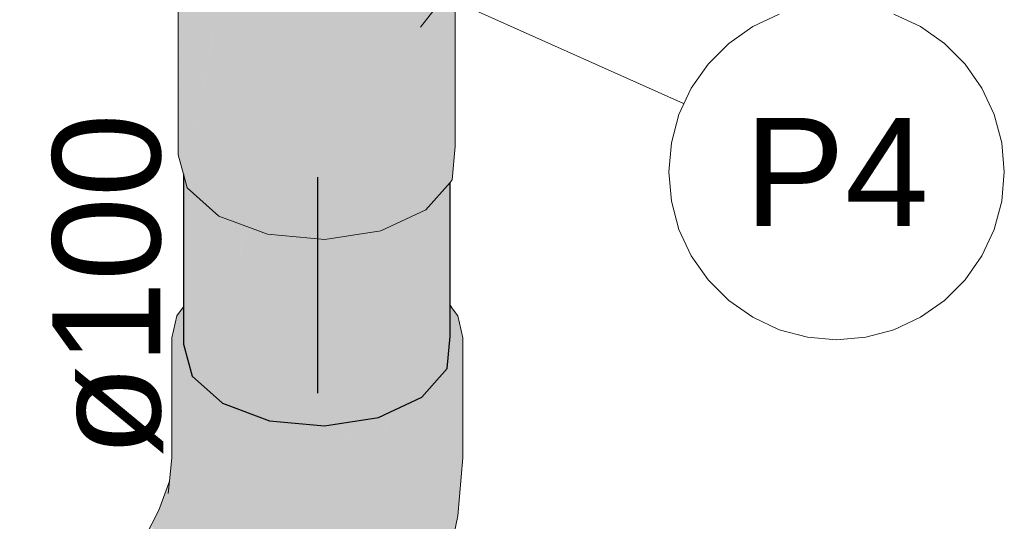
# Model space of a CAD drawing. Header units: millimetres. Extents: x -261 to 187, y -214 to 106.
# Tile 237 of 256: x -158.107 to -156.282, y -143.092 to -142.163. Entities that reach past the tile are written whole.
import ezdxf

# ---------------------------------------------------------------- set-up
doc = ezdxf.new("R2010")
doc.units = ezdxf.units.MM
doc.header["$LTSCALE"] = 0.005
doc.header["$MEASUREMENT"] = 0
doc.linetypes.add('NULL', pattern=[0])
for name, color, linetype, lineweight in [('AP-Condutos', 4, 'Continuous', 25), ('AP-Conexões', 9, 'Continuous', 18), ('AP-Conexões Ar condicionado', 9, 'Continuous', 18), ('AP-Sentido conduto', 9, 'Continuous', 30), ('AP-Textos conduto', 7, 'Continuous', 9), ('DI-Indicação peça', 7, 'Continuous', 15), ('DI-Tabelas', 7, 'Continuous', 13)]:
    doc.layers.add(name, color=color, linetype=linetype, lineweight=lineweight)
doc.styles.add('Arial', font='arial.ttf')

msp = doc.modelspace()

# ---------------------------------------------------------------- hatches: boundary and pattern name
at = {"layer": 'AP-Condutos', "linetype": 'Continuous'}
for points in [[(-157.5417, -142.1749), (-157.5417, -142.5703), (-157.4962, -142.5633)], [(-157.8033, -142.7643), (-157.7871, -142.8234), (-157.7307, -142.8735), (-157.7307, -142.6309), (-157.7307, -142.5939), (-157.7307, -142.5329), (-157.7307, -142.5293), (-157.7376, -142.5267), (-157.7617, -142.5053), (-157.7567, -142.5196), (-157.7617, -142.5053), (-157.7627, -142.5173), (-157.7735, -142.6535), (-157.7744, -142.6637), (-157.7735, -142.6535), (-157.7617, -142.5053), (-157.7773, -142.4915), (-157.778, -142.4908), (-157.7745, -142.6549), (-157.778, -142.4908), (-157.7871, -142.4828), (-157.7871, -142.6724), (-157.7871, -142.6733), (-157.7871, -142.6724), (-157.7884, -142.6743), (-157.8007, -142.6913), (-157.7884, -142.6743), (-157.7871, -142.6724), (-157.7965, -142.4735), (-157.8014, -142.6841), (-157.8016, -142.6927), (-157.8014, -142.6841), (-157.7965, -142.4735), (-157.802, -142.4534), (-157.8033, -142.4489), (-157.8033, -142.6855), (-157.8033, -142.695)], [(-157.7965, -142.4744), (-157.7871, -142.6724), (-157.7871, -142.5079), (-157.7871, -142.4828), (-157.7962, -142.4746), (-157.7965, -142.4735)], [(-157.3089, -142.7494), (-157.3089, -142.6921), (-157.3089, -142.6499), (-157.3089, -142.4644), (-157.3121, -142.468), (-157.3135, -142.4696), (-157.3132, -142.6314), (-157.3135, -142.4696), (-157.3143, -142.4705), (-157.3403, -142.4999), (-157.3409, -142.5098), (-157.3143, -142.6262), (-157.3409, -142.5098), (-157.3143, -142.6846), (-157.3135, -142.6857), (-157.3111, -142.6891), (-157.3135, -142.6857), (-157.3143, -142.6846), (-157.3409, -142.5098), (-157.3483, -142.6373), (-157.3269, -142.667), (-157.3483, -142.6373), (-157.3613, -142.8623), (-157.3143, -142.8091)], [(-157.3409, -142.5091), (-157.3403, -142.4999), (-157.3537, -142.5151), (-157.3613, -142.5187), (-157.3613, -142.5237), (-157.3613, -142.8623)], [(-157.7307, -142.8735), (-157.6913, -142.5441), (-157.7307, -142.5293)], [(-157.4053, -142.5392), (-157.4417, -142.8999), (-157.3613, -142.8623), (-157.3613, -142.5187)], [(-157.6927, -142.5564), (-157.7307, -142.8735), (-157.6439, -142.906), (-157.6439, -142.5619), (-157.6439, -142.5609), (-157.6474, -142.5605), (-157.6896, -142.5567), (-157.6474, -142.5605), (-157.6913, -142.5441)], [(-157.4063, -142.5494), (-157.4053, -142.5392), (-157.4373, -142.5542), (-157.4417, -142.5549), (-157.4417, -142.5563), (-157.4417, -142.8999)], [(-157.5973, -142.5651), (-157.6439, -142.5609), (-157.6439, -142.906), (-157.5417, -142.9153), (-157.5417, -142.5702)], [(-157.4962, -142.5633), (-157.5417, -142.9153), (-157.4417, -142.8999), (-157.4417, -142.5549)], [(-157.4976, -142.5743), (-157.4962, -142.5633), (-157.5412, -142.5703), (-157.5417, -142.5703), (-157.5417, -142.9153)]]:
    msp.add_hatch(color=151, dxfattribs=at).paths.add_polyline_path(points)
at = {"layer": 'AP-Conexões', "linetype": 'Continuous'}
for points in [[(-157.8486, -143.0712), (-157.8749, -143.1223), (-157.86, -143.1021), (-157.8706, -143.1584), (-157.8789, -143.2002), (-157.8731, -143.202), (-157.8534, -143.2082), (-157.7889, -143.1961), (-157.8259, -143.1381), (-157.7889, -143.1961), (-157.7841, -143.2557), (-157.7742, -143.264), (-157.7661, -143.2709), (-157.7081, -143.2724), (-157.7304, -143.3084), (-157.7239, -143.318), (-157.6975, -143.3767), (-157.69, -143.3688), (-157.6365, -143.312), (-157.69, -143.3688), (-157.6975, -143.3767), (-157.6843, -143.3774), (-157.6134, -143.3812), (-157.6593, -143.4311), (-157.6566, -143.4391), (-157.5718, -143.4339), (-157.6284, -143.4373), (-157.6566, -143.4391), (-157.6419, -143.4827), (-157.638, -143.4944), (-157.6297, -143.4869), (-157.638, -143.4944), (-157.6346, -143.5044), (-157.6302, -143.5046), (-157.6306, -143.5046), (-157.6306, -143.5068), (-157.6306, -143.5046), (-157.6346, -143.5044), (-157.6318, -143.5129), (-157.6306, -143.5164), (-157.6305, -143.5167), (-157.6306, -143.5201), (-157.6306, -143.554), (-157.621, -143.545), (-157.5804, -143.5069), (-157.6306, -143.554), (-157.6306, -143.5627), (-157.6306, -143.6033), (-157.6306, -143.6175), (-157.6133, -143.6174), (-157.568, -143.5524), (-157.6133, -143.6174), (-157.6336, -143.6333), (-157.6394, -143.6439), (-157.6086, -143.6263), (-157.5556, -143.5745), (-157.4986, -143.517), (-157.4835, -143.4847), (-157.5083, -143.4535), (-157.4835, -143.4847), (-157.4986, -143.517), (-157.4481, -143.4532), (-157.4029, -143.3821), (-157.4075, -143.3797), (-157.4339, -143.3644), (-157.4786, -143.3909), (-157.5121, -143.3742), (-157.4786, -143.3909), (-157.4339, -143.3644), (-157.4572, -143.3078), (-157.5257, -143.3114), (-157.576, -143.2922), (-157.6455, -143.2399), (-157.7013, -143.2101), (-157.6455, -143.2399), (-157.576, -143.2922), (-157.5257, -143.3114), (-157.4572, -143.3078), (-157.4339, -143.3644), (-157.4075, -143.3797), (-157.4029, -143.3821), (-157.3638, -143.3068), (-157.3294, -143.2216), (-157.3545, -143.2614), (-157.394, -143.2555), (-157.4427, -143.2103), (-157.4823, -143.2605), (-157.5318, -143.2553), (-157.4823, -143.2605), (-157.4427, -143.2103), (-157.5091, -143.2006), (-157.5817, -143.2286), (-157.5091, -143.2006), (-157.576, -143.1717), (-157.6221, -143.1835), (-157.576, -143.1717), (-157.5091, -143.2006), (-157.4427, -143.2103), (-157.394, -143.2555), (-157.3545, -143.2614), (-157.3294, -143.2216), (-157.3099, -143.1552), (-157.3128, -143.154), (-157.3099, -143.1552), (-157.2945, -143.0822), (-157.3045, -143.0826), (-157.3381, -143.1543), (-157.3837, -143.1663), (-157.3381, -143.1543), (-157.3045, -143.0826), (-157.2945, -143.0822), (-157.2856, -142.9745), (-157.2948, -143.0147), (-157.2856, -142.9745), (-157.2856, -142.7521), (-157.2948, -142.7923), (-157.2856, -142.7521), (-157.3217, -142.8298), (-157.3217, -143.0522), (-157.3646, -143.0845), (-157.3217, -143.0522), (-157.3646, -142.8621), (-157.4204, -143.1092), (-157.365, -142.864), (-157.4204, -142.8899), (-157.365, -142.864), (-157.3646, -142.8621), (-157.3642, -142.8636), (-157.3639, -142.8652), (-157.3613, -142.8623), (-157.3639, -142.8652), (-157.3217, -143.0522), (-157.3593, -142.8613), (-157.3544, -142.8544), (-157.3441, -142.8427), (-157.4204, -142.8868), (-157.4213, -142.8903), (-157.4853, -143.1247), (-157.4853, -142.9066), (-157.4853, -142.9203), (-157.4853, -143.1247), (-157.4232, -142.897), (-157.4417, -142.8999), (-157.4232, -142.897), (-157.4213, -142.8903), (-157.4204, -142.8868), (-157.3441, -142.8427), (-157.3544, -142.8544), (-157.3593, -142.8613), (-157.3217, -143.0522), (-157.3217, -142.8438), (-157.3217, -142.8298), (-157.3397, -142.8378), (-157.3217, -142.8298), (-157.3149, -142.8151), (-157.3096, -142.8036), (-157.3089, -142.8023), (-157.3089, -142.7494), (-157.3143, -142.8091), (-157.3089, -142.7494), (-157.3089, -142.736), (-157.3145, -142.8092), (-157.3089, -142.736), (-157.3197, -142.8152), (-157.3089, -142.736), (-157.3089, -142.7494), (-157.3089, -142.8023), (-157.2856, -142.7521), (-157.3053, -142.7096), (-157.2856, -142.7521), (-157.2948, -142.7118), (-157.3043, -142.6986), (-157.3089, -142.6921), (-157.3089, -142.7019), (-157.3203, -142.8158), (-157.3217, -142.8174), (-157.3203, -142.8158), (-157.3089, -142.7019), (-157.3217, -142.6743), (-157.8033, -142.7188), (-157.8033, -142.7109), (-157.8033, -142.7078), (-157.8033, -142.6997), (-157.8033, -142.695), (-157.8154, -142.7118), (-157.8154, -142.7203), (-157.8154, -142.7923), (-157.8033, -142.8044), (-157.8033, -142.7643), (-157.8033, -142.8044), (-157.7881, -142.8195), (-157.8033, -142.7596), (-157.7881, -142.8195), (-157.7882, -142.8224), (-157.7871, -142.8234), (-157.7622, -142.8455), (-157.7471, -142.8589), (-157.8033, -142.7378), (-157.8033, -142.737), (-157.8033, -142.7378), (-157.7471, -142.8589), (-157.7622, -142.8455), (-157.7871, -142.8234), (-157.7882, -142.8224), (-157.7881, -142.8195), (-157.8154, -142.7923), (-157.8037, -142.8086), (-157.7884, -142.8298), (-157.7845, -142.8328), (-157.7456, -142.8621), (-157.7431, -142.8625), (-157.4853, -142.9023), (-157.5551, -142.9076), (-157.4867, -142.9068), (-157.5551, -143.13), (-157.5551, -142.9141), (-157.5551, -142.9174), (-157.5551, -143.13), (-157.4908, -142.92), (-157.5417, -142.9153), (-157.4908, -142.92), (-157.4867, -142.9068), (-157.5551, -142.9076), (-157.5571, -142.9139), (-157.5551, -142.9076), (-157.4853, -142.9023), (-157.7456, -142.8621), (-157.6248, -142.9023), (-157.7423, -142.8632), (-157.7456, -142.8621), (-157.7442, -142.8684), (-157.6898, -143.1092), (-157.7402, -142.8699), (-157.7415, -142.8639), (-157.7402, -142.8699), (-157.7307, -142.8735), (-157.7402, -142.8699), (-157.6898, -143.1092), (-157.6898, -142.9098), (-157.6898, -142.8888), (-157.6898, -142.8868), (-157.6892, -142.889), (-157.6856, -142.9022), (-157.6439, -142.906), (-157.642, -142.9062), (-157.6439, -142.906), (-157.6856, -142.9022), (-157.6248, -143.1247), (-157.6248, -142.9132), (-157.6248, -142.9077), (-157.6248, -143.1247), (-157.6898, -142.8868), (-157.6898, -143.1092), (-157.7572, -143.1412), (-157.6898, -143.1092), (-157.7456, -142.8621), (-157.7456, -143.0845), (-157.7456, -142.8621), (-157.7884, -142.8298), (-157.8062, -142.8051), (-157.8154, -142.7923), (-157.8154, -142.8896), (-157.8154, -143.0147), (-157.8373, -143.0928), (-157.8391, -143.099), (-157.8379, -143.0979), (-157.7884, -143.0522), (-157.8391, -143.099), (-157.8154, -143.0147), (-157.8317, -143.0409), (-157.8293, -143.0178)], [(-157.8245, -142.9745), (-157.8154, -143.0147), (-157.8154, -142.7923), (-157.8154, -142.7118), (-157.8245, -142.7521)], [(-157.8245, -142.9745), (-157.8292, -143.0174), (-157.8203, -142.9929)], [(-157.8245, -143.0165), (-157.8154, -143.0147), (-157.8203, -142.9929), (-157.8245, -143.0045), (-157.8292, -143.0174), (-157.8317, -143.0409), (-157.8245, -143.0294), (-157.8154, -143.0147)]]:
    msp.add_hatch(color=140, dxfattribs=at).paths.add_polyline_path(points)
at = {"layer": 'AP-Conexões Ar condicionado', "linetype": 'Continuous'}
for points in [[(-157.3218, -142.1082), (-157.3089, -142.085), (-157.3089, -142.0615), (-157.3089, -142.0521), (-157.3089, -142.0495), (-157.3089, -141.9824), (-157.3151, -142.0627), (-157.3073, -141.9604), (-157.3218, -142.0425), (-157.3389, -142.0252), (-157.3641, -142.0229), (-157.3701, -142.1152), (-157.3672, -142.1132), (-157.3701, -142.1152), (-157.3641, -142.0229), (-157.3931, -142.0361), (-157.4208, -142.0625), (-157.4424, -142.0975), (-157.3739, -142.1179), (-157.3727, -142.117), (-157.3739, -142.1179), (-157.4424, -142.0975), (-157.53, -142.062), (-157.6215, -142.0194), (-157.7336, -142.0741), (-157.697, -142.1392), (-157.65, -142.11), (-157.697, -142.1392), (-157.6956, -142.14), (-157.65, -142.1663), (-157.65, -142.1501), (-157.65, -142.1639), (-157.6029, -142.1625), (-157.6006, -142.161), (-157.5952, -142.1622), (-157.5519, -142.1718), (-157.5519, -142.1609), (-157.5519, -142.1314), (-157.5519, -142.1609), (-157.5519, -142.1779), (-157.5005, -142.1627), (-157.5058, -142.1595), (-157.4946, -142.1592), (-157.4878, -142.159), (-157.4542, -142.135), (-157.3756, -142.1191), (-157.4542, -142.135), (-157.4878, -142.159), (-157.5005, -142.1627), (-157.5519, -142.1935), (-157.53, -142.2376), (-157.4424, -142.1925), (-157.4208, -142.2025), (-157.3931, -142.1969), (-157.3641, -142.1767), (-157.3389, -142.1453), (-157.3218, -142.1082), (-157.3718, -142.1203), (-157.4542, -142.1686), (-157.4542, -142.158), (-157.4542, -142.1491), (-157.4542, -142.1686), (-157.3954, -142.1318), (-157.4542, -142.1686), (-157.4025, -142.1383), (-157.392, -142.1308), (-157.3791, -142.1216), (-157.392, -142.1308), (-157.4025, -142.1383), (-157.3874, -142.1294), (-157.3718, -142.1203), (-157.3715, -142.1162), (-157.3718, -142.1203), (-157.3572, -142.106), (-157.3718, -142.1203), (-157.338, -142.1122), (-157.3462, -142.0981), (-157.3169, -142.0666), (-157.3462, -142.0981), (-157.3217, -142.077), (-157.3243, -142.0825), (-157.3462, -142.0981), (-157.338, -142.1122), (-157.32, -142.0795), (-157.338, -142.1122), (-157.3218, -142.1082), (-157.3166, -142.0771), (-157.3158, -142.0719)], [(-157.813, -142.4133), (-157.8106, -142.3625), (-157.8102, -142.3552), (-157.8033, -142.2129), (-157.813, -142.4133), (-157.8033, -142.4489), (-157.7962, -142.4746), (-157.7548, -142.2239), (-157.7412, -142.1419), (-157.7376, -142.1203), (-157.7376, -142.1307), (-157.7376, -142.5267), (-157.7152, -142.1356), (-157.7376, -142.5267), (-157.6503, -142.1661), (-157.6474, -142.1541), (-157.6474, -142.1638), (-157.6474, -142.5605), (-157.621, -142.163), (-157.6474, -142.5605), (-157.5438, -142.1736), (-157.5412, -142.1639), (-157.5412, -142.1747), (-157.5412, -142.5703), (-157.4397, -142.1575), (-157.4373, -142.1478), (-157.4796, -142.1587), (-157.4373, -142.1478), (-157.4373, -142.1631), (-157.4373, -142.2677), (-157.4373, -142.3585), (-157.4373, -142.5542), (-157.3754, -142.2244), (-157.389, -142.2076), (-157.4295, -142.1575), (-157.389, -142.2076), (-157.3754, -142.2244), (-157.4373, -142.5542), (-157.3537, -142.5151), (-157.3537, -142.1774), (-157.3537, -142.1637), (-157.3537, -142.1087), (-157.3672, -142.1805), (-157.3559, -142.1202), (-157.3537, -142.1087), (-157.3537, -142.146), (-157.3537, -142.1637), (-157.3537, -142.1659), (-157.3498, -142.1588), (-157.3512, -142.1406), (-157.3498, -142.1588), (-157.3537, -142.1659), (-157.3537, -142.1774), (-157.3537, -142.3609), (-157.317, -142.1406), (-157.346, -142.1606), (-157.317, -142.1406), (-157.3389, -142.1453), (-157.3484, -142.1571), (-157.3389, -142.1453), (-157.317, -142.1406), (-157.3277, -142.1313), (-157.3311, -142.1284), (-157.3323, -142.1273), (-157.3414, -142.1194), (-157.3323, -142.1273), (-157.3311, -142.1284), (-157.3218, -142.1082), (-157.3141, -142.0916), (-157.3321, -142.0994), (-157.3141, -142.0916), (-157.3218, -142.1082), (-157.3311, -142.1284), (-157.3277, -142.1313), (-157.317, -142.1406), (-157.3145, -142.1149), (-157.3121, -142.0908), (-157.3145, -142.1149), (-157.317, -142.1406), (-157.3123, -142.1122), (-157.317, -142.1406), (-157.3537, -142.3609), (-157.3537, -142.5151), (-157.3109, -142.1105), (-157.309, -142.0924), (-157.3089, -142.0918), (-157.3537, -142.5151), (-157.3089, -142.4644), (-157.3049, -142.4598), (-157.305, -142.0779), (-157.305, -142.0685), (-157.3051, -142.0781), (-157.3049, -142.0534), (-157.308, -142.0833), (-157.3089, -142.085), (-157.309, -142.085), (-157.3089, -142.085), (-157.308, -142.0833), (-157.3074, -142.0769), (-157.3085, -142.0713), (-157.3082, -142.0788), (-157.3085, -142.0713), (-157.3089, -142.0716), (-157.3089, -142.0803), (-157.309, -142.0804), (-157.3117, -142.0864), (-157.309, -142.0804), (-157.3089, -142.0803), (-157.309, -142.0716), (-157.3104, -142.0726), (-157.309, -142.0716), (-157.3089, -142.058), (-157.3089, -142.0716), (-157.3085, -142.0713), (-157.3079, -142.0708), (-157.3085, -142.0713), (-157.3074, -142.0769), (-157.3066, -142.07), (-157.3049, -142.0534), (-157.305, -142.0685), (-157.305, -142.0779), (-157.3049, -142.0776), (-157.3049, -142.0676), (-157.3049, -142.0776), (-157.305, -142.0779), (-157.3049, -142.4598), (-157.3002, -142.0691), (-157.3049, -142.4598), (-157.2993, -142.3978), (-157.2993, -142.0674), (-157.2998, -142.0684), (-157.2993, -142.0674), (-157.2993, -142.0338), (-157.2998, -142.0371), (-157.2998, -142.0298), (-157.3035, -142.0377), (-157.3036, -142.0379), (-157.3082, -142.0478), (-157.3083, -142.0482), (-157.3089, -142.0495), (-157.3089, -142.0528), (-157.3089, -142.0495), (-157.3103, -142.0525), (-157.3125, -142.0573), (-157.3172, -142.0674), (-157.3219, -142.0808), (-157.3307, -142.0965), (-157.3243, -142.0825), (-157.3414, -142.0947), (-157.3441, -142.0966), (-157.3448, -142.0972), (-157.3581, -142.1067), (-157.3748, -142.1186), (-157.3851, -142.1288), (-157.4243, -142.1539), (-157.3851, -142.1288), (-157.392, -142.1308), (-157.4162, -142.1379), (-157.4211, -142.1394), (-157.4399, -142.1449), (-157.4635, -142.1519), (-157.4878, -142.159), (-157.5149, -142.1598), (-157.5204, -142.16), (-157.5415, -142.1606), (-157.5681, -142.1614), (-157.5952, -142.1622), (-157.6206, -142.1566), (-157.6454, -142.1511), (-157.6703, -142.1456), (-157.6956, -142.14), (-157.7148, -142.1289), (-157.7336, -142.118), (-157.7525, -142.1072), (-157.7717, -142.0961), (-157.7814, -142.0814), (-157.7795, -142.0915), (-157.7919, -142.0844), (-157.7962, -142.0683), (-157.7962, -142.0819), (-157.7962, -142.0904), (-157.7966, -142.0891), (-157.7962, -142.0904), (-157.7962, -142.0683), (-157.7972, -142.0874), (-157.7962, -142.0683), (-157.7919, -142.0844), (-157.7795, -142.0915), (-157.7814, -142.0814), (-157.7909, -142.0671), (-157.8005, -142.0527), (-157.8022, -142.0501), (-157.8033, -142.0485), (-157.8033, -142.0676), (-157.8033, -142.0485), (-157.8034, -142.0483), (-157.8038, -142.0659), (-157.8102, -142.3469), (-157.8033, -142.0425), (-157.8102, -142.3059), (-157.8039, -142.0657), (-157.8034, -142.0483), (-157.8069, -142.043), (-157.8102, -142.0381), (-157.8102, -142.039), (-157.8102, -142.0453), (-157.8102, -142.039), (-157.8102, -142.0381), (-157.8102, -142.0186), (-157.8102, -142.0176), (-157.8102, -142.0172), (-157.8102, -142.0155), (-157.8102, -142.007), (-157.8106, -142.007), (-157.8106, -142.0016), (-157.813, -142.0069), (-157.813, -142.0338), (-157.8112, -142.0366), (-157.813, -142.0338), (-157.813, -142.0362), (-157.813, -142.4133), (-157.8107, -142.0436), (-157.8107, -142.0374), (-157.8106, -142.0159), (-157.8106, -142.0376), (-157.8106, -142.0441), (-157.8106, -142.3193), (-157.8106, -142.0159)], [(-157.7962, -142.4746), (-157.7376, -142.5267), (-157.7376, -142.1203)], [(-157.7376, -142.5267), (-157.6474, -142.5605), (-157.6474, -142.1541)], [(-157.6474, -142.5605), (-157.5412, -142.5703), (-157.5412, -142.1639)], [(-157.5412, -142.5703), (-157.4373, -142.5542), (-157.4373, -142.1478)]]:
    msp.add_hatch(color=140, dxfattribs=at).paths.add_polyline_path(points)
at = {"layer": 'AP-Sentido conduto', "linetype": 'Continuous'}
msp.add_hatch(color=7, dxfattribs=at).paths.add_polyline_path([(-157.5547, -142.8547), (-157.49, -142.6132), (-157.6194, -142.6132)])

# ---------------------------------------------------------------- linework, layer by layer
at = {"layer": 'AP-Condutos'}
for p, q in [((-157.8033, -142.4489), (-157.8033, -142.6855)), ((-157.3089, -142.6499), (-157.3089, -142.4644)), ((-157.3089, -142.6921), (-157.3089, -142.6499)), ((-157.8033, -142.6855), (-157.8033, -142.695)), ((-157.3089, -142.7494), (-157.3089, -142.6921)), ((-157.8033, -142.695), (-157.8033, -142.7643)), ((-157.8033, -142.7643), (-157.7871, -142.8234)), ((-157.3143, -142.8091), (-157.3089, -142.7494)), ((-157.3613, -142.8623), (-157.3143, -142.8091)), ((-157.7871, -142.8234), (-157.7307, -142.8735)), ((-157.7307, -142.8735), (-157.6439, -142.906)), ((-157.4417, -142.8999), (-157.3613, -142.8623)), ((-157.6439, -142.906), (-157.5417, -142.9153)), ((-157.5417, -142.9153), (-157.4417, -142.8999))]:
    msp.add_line(p, q, dxfattribs=at)
at = {"layer": 'AP-Conexões'}
for p, q in [((-157.3043, -142.6986), (-157.3089, -142.6921)), ((-157.8154, -142.7118), (-157.8245, -142.7521)), ((-157.8033, -142.695), (-157.8154, -142.7118)), ((-157.2948, -142.7118), (-157.3043, -142.6986)), ((-157.2856, -142.7521), (-157.2948, -142.7118)), ((-157.8245, -142.7521), (-157.8245, -142.9745)), ((-157.2856, -142.9745), (-157.2856, -142.7521)), ((-157.8245, -142.9745), (-157.8292, -143.0174)), ((-157.2945, -143.0822), (-157.2856, -142.9745)), ((-157.8293, -143.0178), (-157.8486, -143.0712)), ((-157.8292, -143.0174), (-157.8317, -143.0409)), ((-157.8317, -143.0409), (-157.8293, -143.0178)), ((-157.8486, -143.0712), (-157.8749, -143.1223)), ((-157.3099, -143.1552), (-157.2945, -143.0822))]:
    msp.add_line(p, q, dxfattribs=at)
at = {"layer": 'AP-Conexões Ar condicionado'}
for p, q in [((-157.813, -142.0362), (-157.813, -142.4133)), ((-157.2993, -142.3978), (-157.2993, -142.0674)), ((-157.3641, -142.1767), (-157.3389, -142.1453)), ((-157.3049, -142.4598), (-157.2993, -142.3978)), ((-157.813, -142.4133), (-157.8033, -142.4489)), ((-157.8033, -142.4489), (-157.7962, -142.4746)), ((-157.7962, -142.4746), (-157.7376, -142.5267)), ((-157.3537, -142.5151), (-157.3089, -142.4644)), ((-157.3089, -142.4644), (-157.3049, -142.4598)), ((-157.7376, -142.5267), (-157.6474, -142.5605)), ((-157.4373, -142.5542), (-157.3537, -142.5151)), ((-157.6474, -142.5605), (-157.5412, -142.5703)), ((-157.5412, -142.5703), (-157.4373, -142.5542))]:
    msp.add_line(p, q, dxfattribs=at)
at = {"layer": 'AP-Sentido conduto'}
msp.add_lwpolyline([(-157.5547, -142.4547), (-157.5547, -142.8547)], dxfattribs=at)
at = {"layer": 'DI-Indicação peça'}
msp.add_line((-156.8766, -142.3181), (-157.5547, -142.0147), dxfattribs=at)
for points in [[(-156.6991, -142.153), (-156.7482, -142.1759), (-156.7926, -142.2069), (-156.8309, -142.2453), (-156.862, -142.2896), (-156.8849, -142.3388), (-156.8989, -142.3911), (-156.9037, -142.4451), (-156.8989, -142.4991), (-156.8849, -142.5514), (-156.862, -142.6005), (-156.8309, -142.6449), (-156.7926, -142.6832), (-156.7482, -142.7143), (-156.6991, -142.7372), (-156.6468, -142.7513), (-156.5928, -142.756), (-156.5388, -142.7513), (-156.4865, -142.7372), (-156.4373, -142.7143), (-156.3929, -142.6832), (-156.3546, -142.6449), (-156.3235, -142.6005), (-156.3006, -142.5514), (-156.2866, -142.4991), (-156.2819, -142.4451)], [(-156.2819, -142.4451), (-156.2866, -142.3911), (-156.3006, -142.3388), (-156.3235, -142.2896), (-156.3546, -142.2453), (-156.3929, -142.2069), (-156.4373, -142.1759), (-156.4865, -142.153)]]:
    msp.add_lwpolyline(points, dxfattribs=at)

# ---------------------------------------------------------------- texts
at = {"layer": 'AP-Textos conduto', "linetype": 'NULL', "insert": (-157.8406, -142.6547), "char_height": 0.2, "width": 1.273476, "attachment_point": 8, "rotation": 90.0002, "line_spacing_factor": 0.6, "style": 'Arial'}
msp.add_mtext('ø100', dxfattribs=at)
at = {"layer": 'DI-Tabelas', "linetype": 'NULL', "insert": (-156.5928, -142.5451), "char_height": 0.2, "width": 0.683537, "attachment_point": 8, "line_spacing_factor": 0.6, "style": 'Arial'}
msp.add_mtext('P4', dxfattribs=at)

doc.saveas('drawing.dxf')
